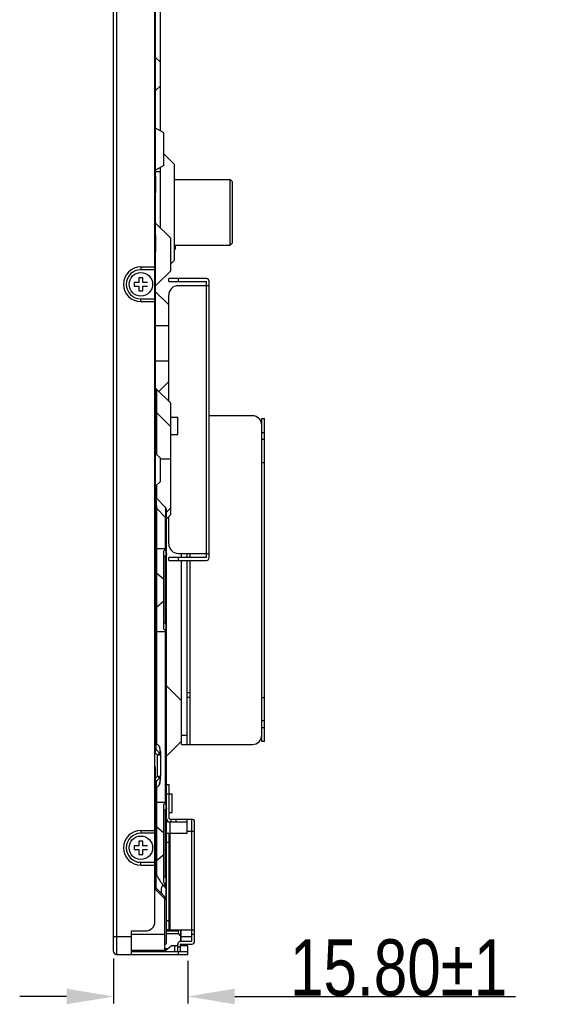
# Model space of a CAD drawing. Header units: millimetres. Extents: x 0 to 3401, y -1 to 1189.
# Tile 17 of 40: x 1369 to 1485, y 377 to 586. Entities that reach past the tile are written whole.
import ezdxf

# ---------------------------------------------------------------- set-up
doc = ezdxf.new("R2010")
doc.units = ezdxf.units.MM
doc.header["$LTSCALE"] = 65.395
doc.header["$PDMODE"] = 3
doc.header["$PDSIZE"] = 8
doc.layers.get('0').update_dxf_attribs({"linetype": 'CONTINUOUS'})
doc.layers.get('Defpoints').update_dxf_attribs({"linetype": 'CONTINUOUS'})
doc.styles.get("Standard").update_dxf_attribs({"font": 'txt', "width": 0.8})
doc.dimstyles.new('1-1-1.5', dxfattribs={"dimtxt": 6, "dimasz": 5, "dimexe": 1.5, "dimexo": 1.5, "dimgap": 0.1, "dimtad": 1, "dimzin": 0, "dimdsep": 46, "dimtxsty": 'Standard', "dimcen": 1, "dimclrd": 2, "dimclre": 2, "dimclrt": 2, "dimazin": 0, "dimtfac": 1, "dimtofl": 0, "dimtmove": 0, "dimatfit": 3, "dimfxl": 1, "dimtolj": 1, "dimtzin": 0, "dimlwd": -1, "dimlwe": -1, "dimarcsym": 0})

# ---------------------------------------------------------------- blocks, each defined once
blk = doc.blocks.new('*D11')
at = {"transparency": 16777216}
for p, q in [((1388.71, 386.25), (1388.71, 376.68)), ((1404.51, 385.75), (1404.51, 376.68)), ((1378.71, 378.18), (1368.71, 378.18)), ((1414.51, 378.18), (1474.31, 378.18))]:
    blk.add_line(p, q, dxfattribs=at)
for points in [[(1378.71, 379.85), (1378.71, 376.52), (1388.71, 378.18)], [(1414.51, 379.85), (1414.51, 376.52), (1404.51, 378.18)]]:
    blk.add_solid(points, dxfattribs=at)
at = {"layer": 'Defpoints', "color": 0, "transparency": 16777216}
for p in [(1388.71, 387.75), (1404.51, 387.25), (1404.51, 378.18)]:
    blk.add_point(p, dxfattribs=at)
at = {"transparency": 16777216, "insert": (1449.41, 384.28), "char_height": 12, "attachment_point": 5}
blk.add_mtext('\\A1;15.80%%P1', dxfattribs=at)

msp = doc.modelspace()

# ---------------------------------------------------------------- linework, layer by layer
at = {"color": 7, "linetype": 'Continuous'}
for p, q in [((1388.71, 387.752), (1388.71, 801.602)), ((1389.31, 802.202), (1389.31, 387.152)), ((1397.51, 394.152), (1397.51, 795.202)), ((1398.66, 562.56), (1398.66, 694.002)), ((1397.61, 552.852), (1397.61, 640.852)), ((1398.66, 577.122), (1397.66, 578.122)), ((1398.66, 572.122), (1397.66, 571.122)), ((1399.41, 562.132), (1397.66, 563.132)), ((1399.41, 555.132), (1399.41, 562.132)), ((1401.66, 555.377), (1399.41, 557.627)), ((1399.41, 555.132), (1397.66, 554.132)), ((1397.66, 553.852), (1398.66, 553.852)), ((1398.66, 541.902), (1398.66, 554.703)), ((1401.66, 534.977), (1401.66, 555.377)), ((1397.66, 552.852), (1397.66, 549.352)), ((1401.66, 552.177), (1413.56, 552.177)), ((1414.06, 551.677), (1413.56, 552.177)), ((1413.56, 538.177), (1413.56, 552.177)), ((1414.06, 538.677), (1414.06, 551.677)), ((1397.61, 540.352), (1397.61, 549.352)), ((1400.86, 539.702), (1397.66, 542.902)), ((1397.66, 540.352), (1397.66, 536.852)), ((1400.86, 532.702), (1400.86, 539.702)), ((1397.61, 442.852), (1397.61, 536.852)), ((1401.66, 538.177), (1413.56, 538.177)), ((1401.86, 537.402), (1401.66, 537.202)), ((1401.86, 537.402), (1401.86, 538.177)), ((1414.06, 538.677), (1413.56, 538.177)), ((1401.66, 534.977), (1400.86, 534.177)), ((1394.51, 533.552), (1397.51, 533.552)), ((1394.51, 533.552), (1394.51, 532.952)), ((1397.51, 532.952), (1394.51, 532.952)), ((1400.86, 532.702), (1397.66, 529.502)), ((1408.46, 531.052), (1400.46, 531.052)), ((1400.46, 530.452), (1400.46, 531.052)), ((1402.46, 531.052), (1402.46, 530.452)), ((1400.46, 530.452), (1408.46, 530.452)), ((1409.06, 529.552), (1402.46, 529.552)), ((1408.46, 471.652), (1408.46, 530.452)), ((1409.06, 471.652), (1409.06, 530.452)), ((1394.51, 526.752), (1397.51, 526.752)), ((1394.51, 526.152), (1394.51, 526.752)), ((1400.46, 525.452), (1397.66, 528.252)), ((1400.46, 504.902), (1400.46, 527.552)), ((1394.51, 526.152), (1397.51, 526.152)), ((1397.66, 521.052), (1400.46, 521.052)), ((1397.66, 513.552), (1400.46, 513.552)), ((1400.86, 504.502), (1397.836, 507.526)), ((1397.836, 507.526), (1397.836, 493.676)), ((1400.46, 509.152), (1398.336, 507.028)), ((1400.86, 480.802), (1400.86, 504.502)), ((1400.86, 499.502), (1397.836, 502.526)), ((1400.86, 501.552), (1402.36, 501.552)), ((1402.36, 497.854), (1402.36, 501.549)), ((1418.26, 501.852), (1409.06, 501.852)), ((1420.26, 501.252), (1420.86, 501.252)), ((1420.26, 432.452), (1420.26, 501.252)), ((1420.86, 432.452), (1420.86, 501.252)), ((1400.66, 499.702), (1400.86, 499.702)), ((1400.86, 497.852), (1402.36, 497.852)), ((1420.86, 498.252), (1420.26, 498.252)), ((1420.26, 496.852), (1420.86, 496.852)), ((1398.66, 492.852), (1397.66, 493.852)), ((1398.66, 487.852), (1398.66, 492.852)), ((1398.66, 492.702), (1400.86, 492.702)), ((1420.86, 491.852), (1420.26, 491.852)), ((1398.66, 487.852), (1397.66, 486.852)), ((1397.836, 487.028), (1397.836, 484.276)), ((1399.784, 482.328), (1397.836, 484.276)), ((1397.836, 482.155), (1397.66, 482.155)), ((1397.836, 482.155), (1399.784, 480.206)), ((1397.836, 482.155), (1397.836, 432.09)), ((1399.96, 480.206), (1399.784, 480.206)), ((1399.784, 473.297), (1399.784, 480.206)), ((1400.86, 482.216), (1399.96, 481.316)), ((1399.96, 398.851), (1399.96, 481.903)), ((1399.96, 479.902), (1400.86, 480.802)), ((1400.46, 474.552), (1400.46, 480.402)), ((1397.836, 473.57), (1399.96, 473.57)), ((1399.535, 473.17), (1399.41, 473.107)), ((1399.41, 456.397), (1399.41, 473.107)), ((1399.784, 473.297), (1399.535, 473.17)), ((1399.879, 473.293), (1399.784, 473.297)), ((1399.784, 457.514), (1399.784, 471.989)), ((1402.46, 472.552), (1409.06, 472.552)), ((1403.16, 471.652), (1403.16, 472.552)), ((1404.36, 471.652), (1404.36, 472.552)), ((1404.96, 472.552), (1404.96, 471.652)), ((1408.46, 471.652), (1400.46, 471.652)), ((1400.46, 471.052), (1400.46, 471.652)), ((1400.46, 471.052), (1408.46, 471.052)), ((1402.46, 471.652), (1402.46, 471.052)), ((1403.16, 431.852), (1403.16, 471.052)), ((1404.36, 431.852), (1404.36, 471.052)), ((1404.96, 471.052), (1404.96, 431.852)), ((1397.836, 468.383), (1399.41, 467.061)), ((1397.836, 461.12), (1399.41, 462.442)), ((1399.535, 457.676), (1399.41, 457.758)), ((1397.66, 455.934), (1399.96, 455.934)), ((1399.41, 456.397), (1399.549, 456.327)), ((1399.549, 456.327), (1399.784, 456.207)), ((1399.879, 456.211), (1399.784, 456.207)), ((1399.784, 419.297), (1399.784, 456.207)), ((1399.816, 456.725), (1399.797, 456.377)), ((1397.66, 442.852), (1397.66, 439.352)), ((1403.16, 441.152), (1399.96, 444.352)), ((1404.96, 442.852), (1404.36, 442.852)), ((1404.96, 441.852), (1404.36, 441.852)), ((1420.26, 441.852), (1420.86, 441.852)), ((1397.61, 430.352), (1397.61, 439.352)), ((1420.86, 436.852), (1420.26, 436.852)), ((1420.26, 435.452), (1420.86, 435.452)), ((1398.485, 431.442), (1397.836, 432.09)), ((1403.16, 432.552), (1399.96, 429.352)), ((1403.16, 433.852), (1404.36, 433.852)), ((1420.86, 432.452), (1420.26, 432.452)), ((1397.51, 430.153), (1398.06, 429.603)), ((1397.836, 430.676), (1397.712, 430.552)), ((1397.836, 430.676), (1398.485, 430.028)), ((1398.06, 429.603), (1398.485, 430.028)), ((1398.66, 430.415), (1398.66, 429.699)), ((1403.16, 431.852), (1418.26, 431.852)), ((1398.66, 429.603), (1398.06, 429.603)), ((1398.06, 425.1), (1398.06, 429.603)), ((1398.66, 429.603), (1398.66, 425.1)), ((1397.61, 400.952), (1397.61, 426.852)), ((1398.06, 425.1), (1397.61, 424.65)), ((1397.61, 424.253), (1397.836, 424.028)), ((1398.485, 424.676), (1397.836, 424.028)), ((1398.06, 425.1), (1398.66, 425.1)), ((1398.485, 424.676), (1398.06, 425.1)), ((1398.66, 424.288), (1398.66, 425.005)), ((1397.836, 422.613), (1397.66, 422.613)), ((1397.836, 422.613), (1398.485, 423.262)), ((1397.836, 422.613), (1397.836, 404.011)), ((1399.96, 423.352), (1400.56, 423.352)), ((1400.56, 416.089), (1400.56, 423.352)), ((1397.836, 419.57), (1399.96, 419.57)), ((1399.96, 421.352), (1401.16, 421.352)), ((1401.16, 417.355), (1401.16, 421.349)), ((1399.535, 419.17), (1399.41, 419.107)), ((1399.41, 402.397), (1399.41, 419.107)), ((1399.784, 419.297), (1399.535, 419.17)), ((1399.879, 419.293), (1399.784, 419.297)), ((1399.784, 403.514), (1399.784, 417.989)), ((1400.56, 417.352), (1401.16, 417.352)), ((1400.381, 415.352), (1399.96, 415.352)), ((1400.646, 415.352), (1400.646, 412.952)), ((1400.697, 415.952), (1405.36, 415.952)), ((1400.697, 415.352), (1404.36, 415.352)), ((1400.96, 415.352), (1400.96, 415.952)), ((1401.96, 415.952), (1401.96, 415.352)), ((1404.36, 412.952), (1404.36, 415.952)), ((1405.36, 389.952), (1405.36, 415.952)), ((1405.96, 389.952), (1405.96, 415.352)), ((1394.51, 413.552), (1397.51, 413.552)), ((1394.51, 413.552), (1394.51, 412.952)), ((1397.836, 414.383), (1399.41, 413.061)), ((1405.96, 413.352), (1404.36, 413.352)), ((1397.51, 412.952), (1394.51, 412.952)), ((1399.96, 412.952), (1404.36, 412.952)), ((1400.56, 392.352), (1400.56, 412.952)), ((1400.695, 412.952), (1400.695, 392.352)), ((1400.56, 410.952), (1399.96, 410.952)), ((1397.836, 407.12), (1399.41, 408.442)), ((1394.51, 406.752), (1397.51, 406.752)), ((1394.51, 406.152), (1394.51, 406.752)), ((1394.51, 406.152), (1397.51, 406.152)), ((1397.763, 402.532), (1397.785, 403.156)), ((1399.535, 403.676), (1399.41, 403.758)), ((1399.816, 402.725), (1399.797, 402.377)), ((1397.61, 400.952), (1399.61, 398.952)), ((1397.836, 401.176), (1397.624, 400.964)), ((1397.836, 401.176), (1399.784, 399.228)), ((1399.2, 401.934), (1399.96, 401.934)), ((1399.784, 401.349), (1399.2, 401.934)), ((1399.41, 402.397), (1399.549, 402.327)), ((1399.549, 402.327), (1399.784, 402.207)), ((1399.879, 402.211), (1399.784, 402.207)), ((1399.784, 401.349), (1399.784, 402.207)), ((1399.96, 401.349), (1399.784, 401.349)), ((1399.56, 399.003), (1399.784, 399.228)), ((1399.61, 387.952), (1399.61, 398.952)), ((1399.96, 398.803), (1399.66, 398.803)), ((1399.96, 389.752), (1399.96, 398.803)), ((1399.96, 394.352), (1400.56, 394.352)), ((1392.51, 392.152), (1395.51, 392.152)), ((1392.51, 387.152), (1392.51, 392.152)), ((1399.88, 392.152), (1399.96, 392.152)), ((1400.56, 392.352), (1399.96, 392.352)), ((1400.695, 392.352), (1405.96, 392.352)), ((1402.46, 392.352), (1402.46, 391.952)), ((1403.003, 389.952), (1403.003, 392.352)), ((1403.103, 389.952), (1403.103, 392.352)), ((1388.71, 390.952), (1392.51, 390.952)), ((1392.51, 391.452), (1399.61, 391.452)), ((1402.46, 392.102), (1399.96, 392.102)), ((1402.581, 391.502), (1399.96, 391.502)), ((1403.46, 390.952), (1405.36, 390.952)), ((1405.96, 391.352), (1405.36, 391.352)), ((1399.61, 387.952), (1392.51, 387.952)), ((1395.96, 387.752), (1395.96, 387.952)), ((1399.5, 387.752), (1401, 388.952)), ((1400.25, 388.352), (1399.61, 388.352)), ((1399.61, 388.159), (1400.009, 388.159)), ((1399.61, 388.059), (1399.884, 388.059)), ((1402.36, 388.952), (1401, 388.952)), ((1401.71, 387.752), (1401.71, 388.952)), ((1402.36, 387.752), (1402.36, 389.266)), ((1402.36, 388.752), (1402.96, 388.752)), ((1402.96, 387.752), (1402.96, 389.266)), ((1404.51, 388.952), (1402.96, 388.952)), ((1403.003, 388.952), (1403.003, 389.34)), ((1403.046, 389.952), (1405.36, 389.952)), ((1403.046, 389.352), (1405.36, 389.352)), ((1403.103, 388.952), (1403.103, 389.352)), ((1404.51, 387.152), (1404.51, 388.952)), ((1389.31, 387.152), (1404.51, 387.152)), ((1392.51, 387.752), (1404.51, 387.752)), ((1402.51, 387.152), (1402.51, 387.752))]:
    msp.add_line(p, q, dxfattribs=at)
at = {"linetype": 'Continuous'}
for p, q in [((1394.11, 531.252), (1394.11, 530.252)), ((1394.91, 531.252), (1394.11, 531.252)), ((1394.91, 530.252), (1394.91, 531.252)), ((1393.11, 530.252), (1393.11, 529.452)), ((1394.11, 530.252), (1393.11, 530.252)), ((1393.11, 529.452), (1394.11, 529.452)), ((1394.11, 529.452), (1394.11, 528.452)), ((1394.11, 528.452), (1394.91, 528.452)), ((1395.91, 530.252), (1394.91, 530.252)), ((1394.91, 528.452), (1394.91, 529.452)), ((1394.91, 529.452), (1395.91, 529.452)), ((1394.11, 411.252), (1394.11, 410.252)), ((1394.91, 411.252), (1394.11, 411.252)), ((1394.91, 410.252), (1394.91, 411.252)), ((1393.11, 410.252), (1393.11, 409.452)), ((1394.11, 410.252), (1393.11, 410.252)), ((1393.11, 409.452), (1394.11, 409.452)), ((1394.11, 409.452), (1394.11, 408.452)), ((1395.91, 410.252), (1394.91, 410.252)), ((1394.91, 408.452), (1394.91, 409.452)), ((1394.91, 409.452), (1395.91, 409.452)), ((1394.11, 408.452), (1394.91, 408.452))]:
    msp.add_line(p, q, dxfattribs=at)
for centre in [(1394.51, 529.852), (1394.51, 409.852)]:
    msp.add_circle(centre, 2.5, dxfattribs=at)
at = {"color": 7, "linetype": 'Continuous'}
for centre, radius, start, end in [((1396.61, 552.852), 1, 337.33691, 0), ((1396.61, 549.352), 1, 0, 22.65684), ((1396.61, 540.352), 1, 337.33691, 0), ((1396.61, 536.852), 1, 0, 22.65684), ((1394.51, 529.852), 3.7, 90, 270), ((1394.51, 529.852), 3.1, 90.00003, 270.00003), ((1408.46, 530.452), 0.6, 0, 90), ((1402.46, 527.552), 2, 90, 180), ((1398.26, 507.95), 0.6, 202.5, 225), ((1398.26, 502.95), 0.6, 202.5, 225), ((1418.26, 499.852), 2, 0, 90), ((1398.26, 484.7), 0.6, 209.9032, 225), ((1409.705, 483.784), 11.934, 179.97806, 181.29738), ((1420.624, 484.02), 22.856, 181.26981, 182.38132), ((1439.901, 484.839), 42.151, 182.40541, 183.65172), ((1399.36, 481.903), 0.6, 0, 45), ((1365.74, 482.651), 34.132, 355.89326, 356.75168), ((1402.46, 474.552), 2, 180, 270), ((1427.696, 428.693), 51.513, 122.80815, 123.30481), ((1408.46, 471.652), 0.6, 270, 0), ((1428.296, 501.736), 52.616, 236.86474, 237.18893), ((1386.09, 457.324), 13.74, 355.33767, 356.04726), ((1396.61, 442.852), 1, 337.33691, 0), ((1396.61, 439.352), 1, 0, 22.65684), ((1418.26, 433.852), 2, 270, 0), ((1396.61, 430.352), 1, 337.33691, 0), ((1373.299, 429.146), 25.29, 4.5933, 5.20809), ((1392.7, 429.696), 6.042, 15.68359, 16.79671), ((1398.06, 429.603), 0.6, 0, 45), ((1393.904, 430.029), 4.793, 12.77956, 15.73458), ((1396.61, 426.852), 1, 0, 22.65684), ((1398.26, 423.603), 0.6, 135, 165), ((1398.06, 425.1), 0.6, 315, 0), ((1380.698, 424.974), 17.868, 355.38943, 356.41458), ((1373.02, 425.584), 25.57, 354.78972, 355.41065), ((1392.814, 424.977), 5.924, 343.17475, 344.30958), ((1427.697, 374.692), 51.515, 122.80818, 123.30484), ((1400.697, 416.089), 0.737, 180, 270), ((1400.697, 416.089), 0.137, 180, 270), ((1405.36, 415.352), 0.6, 0, 90), ((1394.51, 409.852), 3.7, 90, 270), ((1394.51, 409.852), 3.1, 90.00003, 270.00003), ((1413.989, 402.696), 16.206, 175.3452, 175.8723), ((1417.992, 415.88), 23.391, 210.49299, 212.34808), ((1421.773, 418.285), 27.872, 212.36414, 214.77856), ((1428.296, 447.737), 52.617, 236.86474, 237.18894), ((1398.26, 401.6), 0.6, 210.00003, 225.00003), ((1425.285, 420.697), 32.133, 214.74087, 215.26126), ((1426.372, 421.465), 33.463, 215.2589, 215.43129), ((1402.386, 400.339), 3.563, 153.41224, 158.52196), ((1427.091, 421.976), 34.346, 215.43171, 215.70096), ((1386.09, 403.324), 13.74, 355.33767, 356.04725), ((1399.36, 398.803), 0.6, 360, 45), ((1395.51, 394.152), 2, 270, 0), ((1403.46, 391.952), 1, 180, 242.38932), ((1403.46, 391.952), 1, 248.94136, 270), ((1399.36, 389.752), 0.6, 295, 0), ((1403.046, 389.266), 0.685, 90, 180), ((1403.046, 389.266), 0.0855, 90, 180), ((1405.36, 389.952), 0.6, 270, 0), ((1389.31, 387.752), 0.6, 180, 270)]:
    msp.add_arc(centre, radius, start, end, dxfattribs=at)
for points, knots in [([(1397.77, 483.788), (1397.771, 483.871), (1397.78, 484.027), (1397.771, 484.142), (1397.815, 484.297), (1397.836, 484.276)], [0, 0, 0, 0, 0.4973832, 0.8194707, 1, 1, 1, 1]), ([(1399.818, 482.242), (1399.814, 482.261), (1399.806, 482.29), (1399.793, 482.319), (1399.784, 482.328)], [0, 0, 0, 0, 0.6199417, 1, 1, 1, 1]), ([(1399.817, 480.717), (1399.825, 480.856), (1399.846, 481.308), (1399.862, 481.763), (1399.839, 482.075)], [0, 0, 0, 0, 0.3086127, 1, 1, 1, 1]), ([(1399.816, 472.335), (1399.814, 472.302), (1399.808, 472.187), (1399.797, 472.071), (1399.784, 471.989)], [0, 0, 0, 0, 0.2840893, 1, 1, 1, 1]), ([(1399.96, 473.282), (1399.96, 473.29), (1399.917, 473.284), (1399.899, 473.291), (1399.879, 473.293)], [0, 0, 0, 0, 0.266902, 1, 1, 1, 1]), ([(1399.784, 457.514), (1399.792, 457.463), (1399.823, 457.201), (1399.823, 456.937), (1399.816, 456.725)], [0, 0, 0, 0, 0.1962505, 1, 1, 1, 1]), ([(1399.96, 456.221), (1399.96, 456.214), (1399.917, 456.22), (1399.899, 456.212), (1399.879, 456.211)], [0, 0, 0, 0, 0.266902, 1, 1, 1, 1]), ([(1397.779, 431.41), (1397.781, 431.464), (1397.796, 431.691), (1397.819, 431.917), (1397.836, 432.09)], [0, 0, 0, 0, 0.2352623, 1, 1, 1, 1]), ([(1397.777, 430.914), (1397.774, 430.948), (1397.767, 431.113), (1397.771, 431.279), (1397.779, 431.41)], [0, 0, 0, 0, 0.2049678, 1, 1, 1, 1]), ([(1397.836, 430.676), (1397.828, 430.684), (1397.787, 430.759), (1397.782, 430.844), (1397.777, 430.914)], [0, 0, 0, 0, 0.1439351, 1, 1, 1, 1]), ([(1398.508, 431.171), (1398.519, 431.029), (1398.537, 430.762), (1398.556, 430.407), (1398.544, 430.176), (1398.537, 430.048), (1398.513, 430.024)], [0, 0, 0, 0, 0.3728833, 0.6985392, 0.9122806, 1, 1, 1, 1]), ([(1397.836, 424.028), (1397.781, 423.973), (1397.776, 423.692), (1397.77, 423.46), (1397.779, 423.289)], [0, 0, 0, 0, 0.3108265, 1, 1, 1, 1]), ([(1398.55, 424.347), (1398.55, 424.311), (1398.547, 424.148), (1398.539, 423.984), (1398.531, 423.857)], [0, 0, 0, 0, 0.2176799, 1, 1, 1, 1]), ([(1399.816, 418.335), (1399.814, 418.302), (1399.808, 418.187), (1399.797, 418.071), (1399.784, 417.989)], [0, 0, 0, 0, 0.2840786, 1, 1, 1, 1]), ([(1399.96, 419.283), (1399.96, 419.29), (1399.917, 419.284), (1399.899, 419.291), (1399.879, 419.293)], [0, 0, 0, 0, 0.2668952, 1, 1, 1, 1]), ([(1397.836, 404.011), (1397.811, 404.002), (1397.743, 403.975), (1397.66, 403.919), (1397.66, 403.868)], [0, 0, 0, 0, 0.3423915, 1, 1, 1, 1]), ([(1399.784, 403.514), (1399.792, 403.463), (1399.823, 403.201), (1399.823, 402.937), (1399.816, 402.725)], [0, 0, 0, 0, 0.1962504, 1, 1, 1, 1]), ([(1397.749, 401.86), (1397.748, 401.911), (1397.748, 402.135), (1397.757, 402.359), (1397.763, 402.532)], [0, 0, 0, 0, 0.2257635, 1, 1, 1, 1]), ([(1397.771, 401.441), (1397.769, 401.469), (1397.757, 401.609), (1397.751, 401.749), (1397.749, 401.86)], [0, 0, 0, 0, 0.2027757, 1, 1, 1, 1]), ([(1397.836, 401.176), (1397.825, 401.187), (1397.773, 401.265), (1397.778, 401.364), (1397.771, 401.441)], [0, 0, 0, 0, 0.1648054, 1, 1, 1, 1]), ([(1399.2, 399.812), (1399.131, 399.881), (1398.862, 400.25), (1398.845, 400.751), (1398.91, 401.096)], [0, 0, 0, 0, 0.2166472, 1, 1, 1, 1]), ([(1399.96, 402.221), (1399.96, 402.214), (1399.917, 402.22), (1399.899, 402.212), (1399.879, 402.211)], [0, 0, 0, 0, 0.266902, 1, 1, 1, 1]), ([(1399.85, 399.683), (1399.85, 399.641), (1399.848, 399.514), (1399.844, 399.386), (1399.83, 399.302)], [0, 0, 0, 0, 0.3293136, 1, 1, 1, 1]), ([(1399.834, 400.398), (1399.837, 400.331), (1399.845, 400.093), (1399.851, 399.855), (1399.85, 399.683)], [0, 0, 0, 0, 0.2808171, 1, 1, 1, 1])]:
    msp.add_open_spline(points, degree=3, knots=knots, dxfattribs=at)
for points in [[(1399.839, 482.075), (1399.834, 482.131), (1399.829, 482.187), (1399.818, 482.242)], [(1399.784, 473.297), (1399.798, 473.124), (1399.81, 472.952), (1399.816, 472.779)], [(1399.879, 472.101), (1399.853, 472.06), (1399.821, 472.022), (1399.784, 471.989)], [(1399.816, 472.779), (1399.821, 472.631), (1399.822, 472.483), (1399.816, 472.335)], [(1399.96, 472.367), (1399.96, 472.275), (1399.929, 472.18), (1399.879, 472.101)], [(1397.836, 468.383), (1397.735, 468.469), (1397.66, 468.607), (1397.66, 468.74)], [(1397.836, 461.12), (1397.735, 461.035), (1397.66, 460.896), (1397.66, 460.764)], [(1399.879, 457.403), (1399.853, 457.444), (1399.821, 457.482), (1399.785, 457.514)], [(1399.96, 457.136), (1399.96, 457.229), (1399.928, 457.325), (1399.879, 457.403)], [(1398.639, 430.748), (1398.625, 430.863), (1398.604, 430.977), (1398.578, 431.09)], [(1398.66, 430.415), (1398.66, 430.526), (1398.652, 430.637), (1398.639, 430.748)], [(1398.517, 423.374), (1398.573, 423.571), (1398.617, 423.772), (1398.641, 423.975)], [(1398.641, 423.975), (1398.653, 424.079), (1398.66, 424.184), (1398.66, 424.288)], [(1397.779, 423.289), (1397.791, 423.063), (1397.813, 422.838), (1397.836, 422.613)], [(1399.784, 419.297), (1399.799, 419.124), (1399.81, 418.952), (1399.816, 418.779)], [(1399.879, 418.101), (1399.853, 418.06), (1399.821, 418.022), (1399.784, 417.989)], [(1399.816, 418.779), (1399.821, 418.631), (1399.822, 418.483), (1399.816, 418.335)], [(1399.96, 418.367), (1399.96, 418.274), (1399.928, 418.179), (1399.879, 418.101)], [(1397.836, 414.383), (1397.766, 414.442), (1397.708, 414.522), (1397.681, 414.609)], [(1397.836, 407.12), (1397.735, 407.035), (1397.66, 406.896), (1397.66, 406.764)], [(1397.785, 403.156), (1397.795, 403.391), (1397.808, 403.627), (1397.825, 403.862)], [(1399.879, 403.403), (1399.853, 403.444), (1399.821, 403.482), (1399.785, 403.514)], [(1399.96, 403.136), (1399.96, 403.229), (1399.928, 403.325), (1399.879, 403.403)], [(1398.91, 401.096), (1398.945, 401.283), (1399.001, 401.467), (1399.07, 401.643)], [(1399.784, 401.349), (1399.804, 401.032), (1399.822, 400.715), (1399.834, 400.398)]]:
    msp.add_open_spline(points, degree=3, dxfattribs=at)

# ---------------------------------------------------------------- dimensions: what is measured, and where the dimension line sits
dim = msp.add_linear_dim(base=(1404.51, 378.184), p1=(1388.71, 387.752), p2=(1404.51, 387.252), text='<>%%P1', dimstyle='1-1-1.5', override={"dimtxt": 12, "dimasz": 10, "dimtxsty": 'Standard', "dimclrd": 256, "dimclre": 256, "dimclrt": 256})
dim.commit()
dim.dimension.update_dxf_attribs({"geometry": '*D11', "text_midpoint": (1449.41, 384.284)})

doc.saveas('drawing.dxf')
